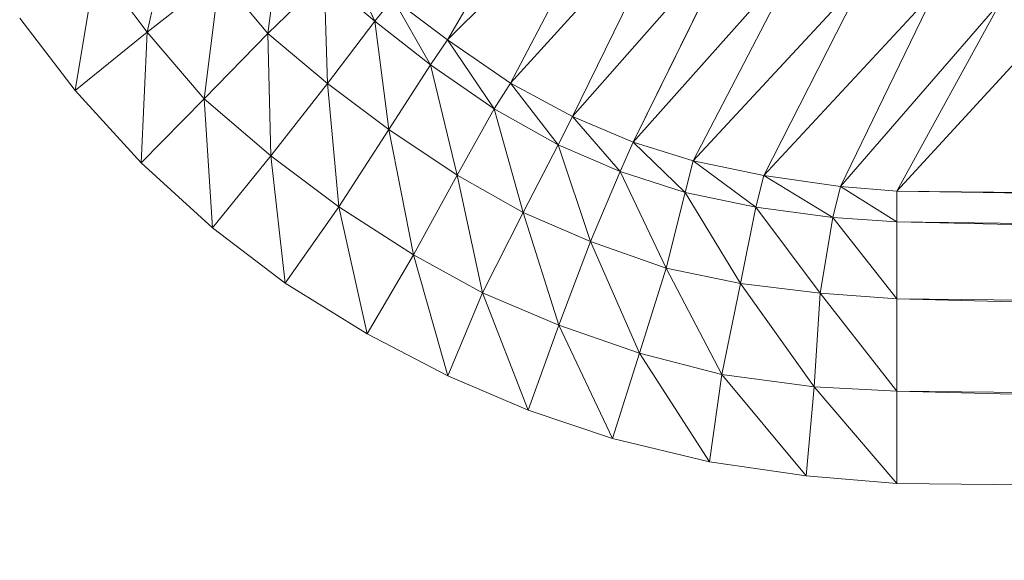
# Model space of a CAD drawing. Header units: metres. Extents: x 391.1 to 427.5, y 12.7 to 28.4.
# Tile 6 of 240: x 408.3806 to 408.4237, y 14.2356 to 14.2593. Entities that reach past the tile are written whole.
import ezdxf

# ---------------------------------------------------------------- set-up
doc = ezdxf.new("R2010")
doc.units = ezdxf.units.M
doc.layers.add('02_MOBILIARIO', color=7, linetype='Continuous', lineweight=18)

# ---------------------------------------------------------------- blocks, each defined once
blk = doc.blocks.new('Family - Plats de dutxa PS-1-153583-01_ENLLUMENAT_PS1')
at = {"layer": '02_MOBILIARIO', "color": 253, "true_color": 0xaaaaaa}
for p, q in [((0.095882, 0.078071), (0.101401, 0.08762)), ((0.101401, 0.08762), (0.095882, 0.078071)), ((0.095882, 0.078071), (0.103712, 0.085885)), ((0.103712, 0.085885), (0.095882, 0.078071)), ((0.098635, 0.076167), (0.103712, 0.085885)), ((0.103712, 0.085885), (0.098635, 0.076167)), ((0.098635, 0.076167), (0.106078, 0.084383)), ((0.106078, 0.084383), (0.098635, 0.076167)), ((0.101344, 0.074717), (0.106078, 0.084383)), ((0.106078, 0.084383), (0.101344, 0.074717)), ((0.083873, 0.083575), (0.082717, 0.078407)), ((0.082717, 0.078407), (0.083873, 0.083575)), ((0.088619, 0.082953), (0.088009, 0.078353)), ((0.088009, 0.078353), (0.088619, 0.082953)), ((0.101344, 0.074717), (0.108633, 0.082995)), ((0.108633, 0.082995), (0.101344, 0.074717)), ((0.10401, 0.073589), (0.108633, 0.082995)), ((0.108633, 0.082995), (0.10401, 0.073589)), ((0.092689, 0.078883), (0.091424, 0.081688)), ((0.091424, 0.081688), (0.092689, 0.078883)), ((0.10401, 0.073589), (0.111338, 0.081832)), ((0.111338, 0.081832), (0.10401, 0.073589)), ((0.106628, 0.072774), (0.111338, 0.081832)), ((0.111338, 0.081832), (0.106628, 0.072774)), ((0.080487, 0.081384), (0.07957, 0.075853)), ((0.07957, 0.075853), (0.080487, 0.081384)), ((0.082717, 0.078407), (0.080487, 0.081384)), ((0.080487, 0.081384), (0.082717, 0.078407)), ((0.082717, 0.078407), (0.085896, 0.080879)), ((0.085896, 0.080879), (0.082717, 0.078407)), ((0.085896, 0.080879), (0.085222, 0.075485)), ((0.085222, 0.075485), (0.085896, 0.080879)), ((0.085896, 0.080879), (0.088009, 0.078353)), ((0.088009, 0.078353), (0.085896, 0.080879)), ((0.09048, 0.080744), (0.088009, 0.078353)), ((0.09048, 0.080744), (0.088009, 0.078353)), ((0.090615, 0.07616), (0.09048, 0.080744)), ((0.09048, 0.080744), (0.092689, 0.078883)), ((0.09048, 0.080744), (0.090615, 0.07616)), ((0.092689, 0.078883), (0.09048, 0.080744)), ((0.106628, 0.072774), (0.11423, 0.080968)), ((0.11423, 0.080968), (0.106628, 0.072774)), ((0.109721, 0.072128), (0.11423, 0.080968)), ((0.11423, 0.080968), (0.109721, 0.072128)), ((0.109721, 0.072128), (0.117235, 0.080218)), ((0.117235, 0.080218), (0.109721, 0.072128)), ((0.113086, 0.071643), (0.117235, 0.080218)), ((0.117235, 0.080218), (0.113086, 0.071643)), ((0.092689, 0.078883), (0.093482, 0.079888)), ((0.093482, 0.079888), (0.092689, 0.078883)), ((0.095882, 0.078071), (0.093482, 0.079888)), ((0.095127, 0.076969), (0.093482, 0.079888)), ((0.093482, 0.079888), (0.095882, 0.078071)), ((0.093482, 0.079888), (0.095127, 0.076969)), ((0.113086, 0.071643), (0.120128, 0.079767)), ((0.120128, 0.079767), (0.113086, 0.071643)), ((0.115559, 0.071441), (0.120128, 0.079767)), ((0.120128, 0.079767), (0.115559, 0.071441)), ((0.122975, 0.07953), (0.115559, 0.071441)), ((0.115559, 0.071441), (0.122975, 0.07953)), ((0.077141, 0.079026), (0.07957, 0.075853)), ((0.07957, 0.075853), (0.077141, 0.079026)), ((0.092689, 0.078883), (0.090615, 0.07616)), ((0.090615, 0.07616), (0.092689, 0.078883)), ((0.093312, 0.074137), (0.092689, 0.078883)), ((0.092689, 0.078883), (0.095127, 0.076969)), ((0.092689, 0.078883), (0.093312, 0.074137)), ((0.095127, 0.076969), (0.092689, 0.078883)), ((0.07957, 0.075853), (0.082717, 0.078407)), ((0.082717, 0.078407), (0.07957, 0.075853)), ((0.082717, 0.078407), (0.082461, 0.072675)), ((0.082461, 0.072675), (0.082717, 0.078407)), ((0.082717, 0.078407), (0.085222, 0.075485)), ((0.085222, 0.075485), (0.082717, 0.078407)), ((0.088009, 0.078353), (0.085222, 0.075485)), ((0.088009, 0.078353), (0.085222, 0.075485)), ((0.088143, 0.072981), (0.088009, 0.078353)), ((0.088009, 0.078353), (0.090615, 0.07616)), ((0.088009, 0.078353), (0.088143, 0.072981)), ((0.090615, 0.07616), (0.088009, 0.078353)), ((0.095882, 0.078071), (0.095127, 0.076969)), ((0.095127, 0.076969), (0.095882, 0.078071)), ((0.098635, 0.076167), (0.095882, 0.078071)), ((0.097919, 0.075046), (0.095882, 0.078071)), ((0.095882, 0.078071), (0.098635, 0.076167)), ((0.095882, 0.078071), (0.097919, 0.075046)), ((0.093312, 0.074137), (0.095127, 0.076969)), ((0.095127, 0.076969), (0.093312, 0.074137)), ((0.097919, 0.075046), (0.095127, 0.076969)), ((0.096294, 0.072146), (0.095127, 0.076969)), ((0.095127, 0.076969), (0.097919, 0.075046)), ((0.095127, 0.076969), (0.096294, 0.072146)), ((0.088143, 0.072981), (0.090615, 0.07616)), ((0.090615, 0.07616), (0.088143, 0.072981)), ((0.093312, 0.074137), (0.090615, 0.07616)), ((0.09112, 0.07075), (0.090615, 0.07616)), ((0.090615, 0.07616), (0.093312, 0.074137)), ((0.090615, 0.07616), (0.09112, 0.07075)), ((0.097919, 0.075046), (0.098635, 0.076167)), ((0.098635, 0.076167), (0.097919, 0.075046)), ((0.101344, 0.074717), (0.098635, 0.076167)), ((0.100727, 0.073463), (0.098635, 0.076167)), ((0.098635, 0.076167), (0.101344, 0.074717)), ((0.098635, 0.076167), (0.100727, 0.073463)), ((0.07957, 0.075853), (0.082461, 0.072675)), ((0.082461, 0.072675), (0.07957, 0.075853)), ((0.085222, 0.075485), (0.082461, 0.072675)), ((0.085222, 0.075485), (0.082461, 0.072675)), ((0.088143, 0.072981), (0.085222, 0.075485)), ((0.085589, 0.069834), (0.085222, 0.075485)), ((0.085222, 0.075485), (0.088143, 0.072981)), ((0.085222, 0.075485), (0.085589, 0.069834)), ((0.096294, 0.072146), (0.097919, 0.075046)), ((0.097919, 0.075046), (0.096294, 0.072146)), ((0.100727, 0.073463), (0.097919, 0.075046)), ((0.099184, 0.070502), (0.097919, 0.075046)), ((0.097919, 0.075046), (0.100727, 0.073463)), ((0.097919, 0.075046), (0.099184, 0.070502)), ((0.100727, 0.073463), (0.101344, 0.074717)), ((0.101344, 0.074717), (0.100727, 0.073463)), ((0.10401, 0.073589), (0.101344, 0.074717)), ((0.103432, 0.072298), (0.101344, 0.074717)), ((0.101344, 0.074717), (0.10401, 0.073589)), ((0.101344, 0.074717), (0.103432, 0.072298)), ((0.09112, 0.07075), (0.093312, 0.074137)), ((0.093312, 0.074137), (0.09112, 0.07075)), ((0.096294, 0.072146), (0.093312, 0.074137)), ((0.094387, 0.068643), (0.093312, 0.074137)), ((0.093312, 0.074137), (0.096294, 0.072146)), ((0.093312, 0.074137), (0.094387, 0.068643)), ((0.099184, 0.070502), (0.100727, 0.073463)), ((0.100727, 0.073463), (0.099184, 0.070502)), ((0.10214, 0.069232), (0.100727, 0.073463)), ((0.100727, 0.073463), (0.103432, 0.072298)), ((0.100727, 0.073463), (0.10214, 0.069232)), ((0.103432, 0.072298), (0.100727, 0.073463)), ((0.103432, 0.072298), (0.10401, 0.073589)), ((0.10401, 0.073589), (0.103432, 0.072298)), ((0.106628, 0.072774), (0.10401, 0.073589)), ((0.106288, 0.071381), (0.10401, 0.073589)), ((0.10401, 0.073589), (0.106628, 0.072774)), ((0.10401, 0.073589), (0.106288, 0.071381)), ((0.085589, 0.069834), (0.088143, 0.072981)), ((0.088143, 0.072981), (0.085589, 0.069834)), ((0.09112, 0.07075), (0.088143, 0.072981)), ((0.088762, 0.067405), (0.088143, 0.072981)), ((0.088143, 0.072981), (0.09112, 0.07075)), ((0.088143, 0.072981), (0.088762, 0.067405)), ((0.082461, 0.072675), (0.085589, 0.069834)), ((0.085589, 0.069834), (0.082461, 0.072675)), ((0.106288, 0.071381), (0.106628, 0.072774)), ((0.106628, 0.072774), (0.106288, 0.071381)), ((0.109721, 0.072128), (0.106628, 0.072774)), ((0.106628, 0.072774), (0.109381, 0.070736)), ((0.109381, 0.070736), (0.106628, 0.072774)), ((0.106628, 0.072774), (0.109721, 0.072128)), ((0.096294, 0.072146), (0.094387, 0.068643)), ((0.094387, 0.068643), (0.096294, 0.072146)), ((0.099184, 0.070502), (0.096294, 0.072146)), ((0.097415, 0.06699), (0.096294, 0.072146)), ((0.096294, 0.072146), (0.099184, 0.070502)), ((0.096294, 0.072146), (0.097415, 0.06699)), ((0.10214, 0.069232), (0.103432, 0.072298)), ((0.103432, 0.072298), (0.10214, 0.069232)), ((0.105446, 0.06807), (0.103432, 0.072298)), ((0.103432, 0.072298), (0.106288, 0.071381)), ((0.103432, 0.072298), (0.105446, 0.06807)), ((0.106288, 0.071381), (0.103432, 0.072298)), ((0.109381, 0.070736), (0.109721, 0.072128)), ((0.109721, 0.072128), (0.109381, 0.070736)), ((0.113086, 0.071643), (0.109721, 0.072128)), ((0.112746, 0.070284), (0.109721, 0.072128)), ((0.109721, 0.072128), (0.113086, 0.071643)), ((0.109721, 0.072128), (0.112746, 0.070284)), ((0.112746, 0.070284), (0.113086, 0.071643)), ((0.113086, 0.071643), (0.112746, 0.070284)), ((0.115559, 0.071441), (0.113086, 0.071643)), ((0.115559, 0.070092), (0.113086, 0.071643)), ((0.113086, 0.071643), (0.115559, 0.071441)), ((0.113086, 0.071643), (0.115559, 0.070092)), ((0.105446, 0.06807), (0.106288, 0.071381)), ((0.106288, 0.071381), (0.105446, 0.06807)), ((0.108701, 0.067398), (0.106288, 0.071381)), ((0.106288, 0.071381), (0.109381, 0.070736)), ((0.106288, 0.071381), (0.108701, 0.067398)), ((0.109381, 0.070736), (0.106288, 0.071381)), ((0.409997, 0.06807), (0.115559, 0.071441)), ((0.115559, 0.071441), (0.409997, 0.066721)), ((0.115559, 0.071441), (0.115559, 0.070092)), ((0.409997, 0.066721), (0.115559, 0.071441)), ((0.115559, 0.071441), (0.409997, 0.06807)), ((0.115559, 0.070092), (0.115559, 0.071441)), ((0.088762, 0.067405), (0.09112, 0.07075)), ((0.09112, 0.07075), (0.088762, 0.067405)), ((0.092362, 0.065186), (0.09112, 0.07075)), ((0.09112, 0.07075), (0.094387, 0.068643)), ((0.09112, 0.07075), (0.092362, 0.065186)), ((0.094387, 0.068643), (0.09112, 0.07075)), ((0.108701, 0.067398), (0.109381, 0.070736)), ((0.109381, 0.070736), (0.108701, 0.067398)), ((0.112201, 0.066963), (0.109381, 0.070736)), ((0.109381, 0.070736), (0.112746, 0.070284)), ((0.109381, 0.070736), (0.112201, 0.066963)), ((0.112746, 0.070284), (0.109381, 0.070736)), ((0.099184, 0.070502), (0.097415, 0.06699)), ((0.097415, 0.06699), (0.099184, 0.070502)), ((0.10214, 0.069232), (0.099184, 0.070502)), ((0.100747, 0.065564), (0.099184, 0.070502)), ((0.099184, 0.070502), (0.10214, 0.069232)), ((0.099184, 0.070502), (0.100747, 0.065564)), ((0.112201, 0.066963), (0.112746, 0.070284)), ((0.112746, 0.070284), (0.112201, 0.066963)), ((0.115559, 0.066721), (0.112746, 0.070284)), ((0.112746, 0.070284), (0.115559, 0.070092)), ((0.112746, 0.070284), (0.115559, 0.066721)), ((0.115559, 0.070092), (0.112746, 0.070284)), ((0.409997, 0.066721), (0.115559, 0.070092)), ((0.409997, 0.063351), (0.115559, 0.070092)), ((0.115559, 0.070092), (0.409997, 0.066721)), ((0.115559, 0.070092), (0.409997, 0.063351)), ((0.115559, 0.070092), (0.115559, 0.066721)), ((0.115559, 0.066721), (0.115559, 0.070092)), ((0.085589, 0.069834), (0.088762, 0.067405)), ((0.088762, 0.067405), (0.085589, 0.069834)), ((0.100747, 0.065564), (0.10214, 0.069232)), ((0.10214, 0.069232), (0.100747, 0.065564)), ((0.105446, 0.06807), (0.10214, 0.069232)), ((0.104282, 0.064342), (0.10214, 0.069232)), ((0.10214, 0.069232), (0.105446, 0.06807)), ((0.10214, 0.069232), (0.104282, 0.064342)), ((0.092362, 0.065186), (0.094387, 0.068643)), ((0.094387, 0.068643), (0.092362, 0.065186)), ((0.097415, 0.06699), (0.094387, 0.068643)), ((0.095896, 0.06335), (0.094387, 0.068643)), ((0.094387, 0.068643), (0.097415, 0.06699)), ((0.094387, 0.068643), (0.095896, 0.06335)), ((0.104282, 0.064342), (0.105446, 0.06807)), ((0.105446, 0.06807), (0.104282, 0.064342)), ((0.108701, 0.067398), (0.105446, 0.06807)), ((0.107891, 0.063409), (0.105446, 0.06807)), ((0.105446, 0.06807), (0.108701, 0.067398)), ((0.105446, 0.06807), (0.107891, 0.063409)), ((0.088762, 0.067405), (0.092362, 0.065186)), ((0.092362, 0.065186), (0.088762, 0.067405)), ((0.107891, 0.063409), (0.108701, 0.067398)), ((0.108701, 0.067398), (0.107891, 0.063409)), ((0.112201, 0.066963), (0.108701, 0.067398)), ((0.111928, 0.062863), (0.108701, 0.067398)), ((0.108701, 0.067398), (0.112201, 0.066963)), ((0.108701, 0.067398), (0.111928, 0.062863)), ((0.097415, 0.06699), (0.095896, 0.06335)), ((0.095896, 0.06335), (0.097415, 0.06699)), ((0.100747, 0.065564), (0.097415, 0.06699)), ((0.099408, 0.061837), (0.097415, 0.06699)), ((0.097415, 0.06699), (0.100747, 0.065564)), ((0.097415, 0.06699), (0.099408, 0.061837)), ((0.111928, 0.062863), (0.112201, 0.066963)), ((0.112201, 0.066963), (0.111928, 0.062863)), ((0.115559, 0.066721), (0.112201, 0.066963)), ((0.115559, 0.062676), (0.112201, 0.066963)), ((0.112201, 0.066963), (0.115559, 0.066721)), ((0.112201, 0.066963), (0.115559, 0.062676)), ((0.409997, 0.063351), (0.115559, 0.066721)), ((0.115559, 0.066721), (0.409997, 0.059306)), ((0.115559, 0.066721), (0.115559, 0.062676)), ((0.409997, 0.059306), (0.115559, 0.066721)), ((0.115559, 0.066721), (0.409997, 0.063351)), ((0.115559, 0.062676), (0.115559, 0.066721)), ((0.099408, 0.061837), (0.100747, 0.065564)), ((0.100747, 0.065564), (0.099408, 0.061837)), ((0.103103, 0.060607), (0.100747, 0.065564)), ((0.100747, 0.065564), (0.104282, 0.064342)), ((0.100747, 0.065564), (0.103103, 0.060607)), ((0.104282, 0.064342), (0.100747, 0.065564)), ((0.092362, 0.065186), (0.095896, 0.06335)), ((0.095896, 0.06335), (0.092362, 0.065186)), ((0.104282, 0.064342), (0.103103, 0.060607)), ((0.103103, 0.060607), (0.104282, 0.064342)), ((0.107344, 0.059582), (0.104282, 0.064342)), ((0.104282, 0.064342), (0.107891, 0.063409)), ((0.104282, 0.064342), (0.107344, 0.059582)), ((0.107891, 0.063409), (0.104282, 0.064342)), ((0.107344, 0.059582), (0.107891, 0.063409)), ((0.107891, 0.063409), (0.107344, 0.059582)), ((0.111586, 0.058967), (0.107891, 0.063409)), ((0.107891, 0.063409), (0.111928, 0.062863)), ((0.107891, 0.063409), (0.111586, 0.058967)), ((0.111928, 0.062863), (0.107891, 0.063409)), ((0.095896, 0.06335), (0.099408, 0.061837)), ((0.099408, 0.061837), (0.095896, 0.06335)), ((0.111586, 0.058967), (0.111928, 0.062863)), ((0.111928, 0.062863), (0.111586, 0.058967)), ((0.115559, 0.058632), (0.111928, 0.062863)), ((0.111928, 0.062863), (0.115559, 0.062676)), ((0.111928, 0.062863), (0.115559, 0.058632)), ((0.115559, 0.062676), (0.111928, 0.062863)), ((0.409997, 0.059306), (0.115559, 0.062676)), ((0.409997, 0.055261), (0.115559, 0.062676)), ((0.115559, 0.062676), (0.409997, 0.059306)), ((0.115559, 0.062676), (0.409997, 0.055261)), ((0.115559, 0.062676), (0.115559, 0.058632)), ((0.115559, 0.058632), (0.115559, 0.062676)), ((0.099408, 0.061837), (0.103103, 0.060607)), ((0.103103, 0.060607), (0.099408, 0.061837)), ((0.103103, 0.060607), (0.107344, 0.059582)), ((0.107344, 0.059582), (0.103103, 0.060607)), ((0.107344, 0.059582), (0.111586, 0.058967)), ((0.111586, 0.058967), (0.107344, 0.059582)), ((0.111586, 0.058967), (0.115559, 0.058632)), ((0.115559, 0.058632), (0.111586, 0.058967)), ((0.409997, 0.055261), (0.115559, 0.058632)), ((0.409997, 0.055261), (0.115559, 0.058632))]:
    blk.add_line(p, q, dxfattribs=at)
blk = doc.blocks.new('LONDR55-XX_ZZ-ARQ-CAA-M3D-Londres55_ifc-1-01_ENLLUMENAT_PS1')
at = {"layer": '02_MOBILIARIO', "color": 253, "lineweight": 18, "true_color": 0xaaaaaa}
blk.add_blockref('Family - Plats de dutxa PS-1-153583-01_ENLLUMENAT_PS1', (408.303442, 14.180351), dxfattribs=at)

msp = doc.modelspace()

# ---------------------------------------------------------------- block references
at = {"lineweight": 5}
msp.add_blockref('LONDR55-XX_ZZ-ARQ-CAA-M3D-Londres55_ifc-1-01_ENLLUMENAT_PS1', (0, 0), dxfattribs=at)

doc.saveas('drawing.dxf')
